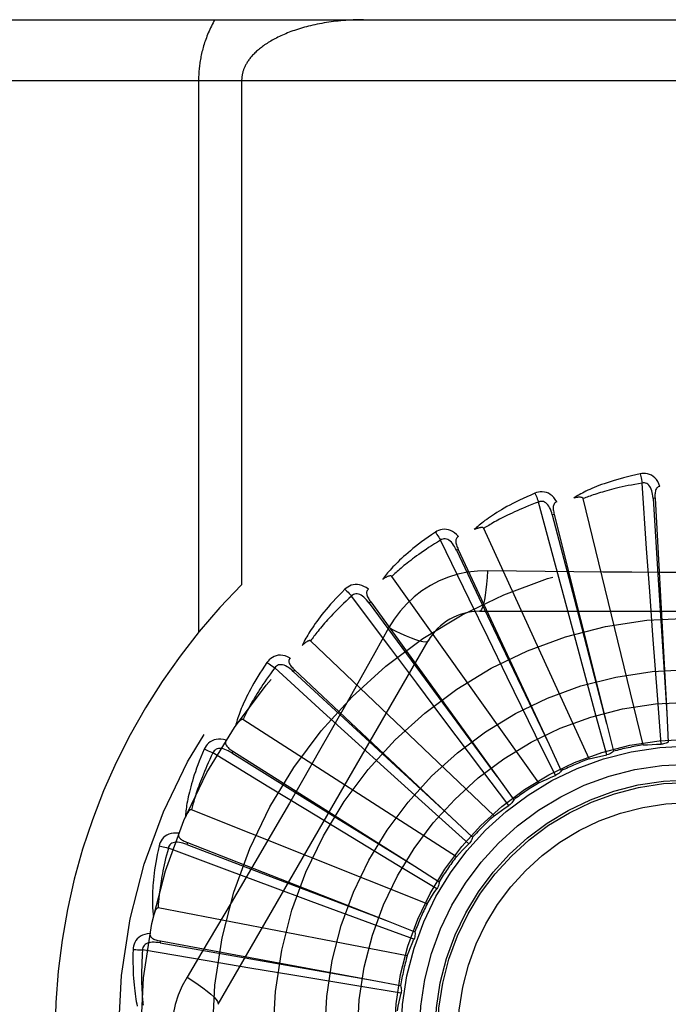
# Model space of a CAD drawing. Header units: inches. Extents: x 0 to 189, y 0 to 122.
# Tile 53 of 226: x 40.542 to 40.861, y 40.01 to 40.496. Entities that reach past the tile are written whole.
import ezdxf

# ---------------------------------------------------------------- set-up
doc = ezdxf.new("R2010")
doc.units = ezdxf.units.IN
doc.header["$LTSCALE"] = 10.3888888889
doc.header["$MEASUREMENT"] = 0
doc.linetypes.add('HIDDEN', pattern=[0.2, 0.1, -0.1])
doc.layers.add('LEFTHAND_DOOR_ASSEMBLY', color=7, linetype='CONTINUOUS')

msp = doc.modelspace()

# ---------------------------------------------------------------- linework, layer by layer
at = {"layer": 'LEFTHAND_DOOR_ASSEMBLY', "color": 8, "linetype": 'HIDDEN'}
for p, q in [((40.2932506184, 40.4955077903), (41.3552506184, 40.4955077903)), ((40.2632506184, 40.4655077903), (41.3552506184, 40.4655077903)), ((40.6299638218, 40.4655077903), (40.6299638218, 40.1934860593)), ((40.6511770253, 40.4655077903), (40.6511770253, 40.2168752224)), ((40.8507041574, 40.2348305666), (40.848443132, 40.26704745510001)), ((40.8057923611, 40.2265226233), (40.7974751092, 40.2577294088)), ((40.8489569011, 40.1379467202), (40.8194943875, 40.2593928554)), ((40.8548277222, 40.2595589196), (40.8538695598, 40.2595063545)), ((40.85482773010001, 40.2595587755), (40.8606080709, 40.1536238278)), ((40.8051615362, 40.2515844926), (40.8042306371, 40.2513515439)), ((40.8051615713, 40.2515843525), (40.8308857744, 40.1486577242)), ((40.8224120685, 40.1310589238), (40.7704981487, 40.2447345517)), ((40.7632644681, 40.209865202), (40.7491915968, 40.23893399)), ((40.7579020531, 40.2343547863), (40.7570320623, 40.2339498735)), ((40.757902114, 40.2343546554), (40.8026404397, 40.1381563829)), ((40.8522256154, 40.2135959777), (40.8507041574, 40.2348305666)), ((40.8113049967, 40.2059597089), (40.8057923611, 40.2265226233)), ((40.79765045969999, 40.1192719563), (40.725161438, 40.2210685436)), ((40.8537950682, 40.1921265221), (40.8522256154, 40.2135959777)), ((40.7246575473, 40.1854603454), (40.7053376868, 40.2113405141)), ((40.7147573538, 40.2084925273), (40.7139797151, 40.207930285)), ((40.7139797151, 40.207930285), (40.7392371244, 40.1735813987)), ((40.7147574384, 40.2084924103), (40.776892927, 40.1224993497)), ((40.7725690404, 40.1907171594), (40.7632644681, 40.209865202)), ((40.7683086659, 40.2038411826), (40.9751925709, 40.2038411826)), ((40.8169092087, 40.1851752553), (40.8113049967, 40.2059597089)), ((40.7237192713, 40.1958185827), (40.7168162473, 40.183443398)), ((40.6396076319, 40.0100911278), (40.7430495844, 40.1892578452)), ((40.7755670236, 40.1030118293), (40.68512284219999, 40.1892501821)), ((40.7820054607, 40.1713689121), (40.7725690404, 40.1907171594)), ((40.8561658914, 40.1603481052), (40.8537950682, 40.1921265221)), ((40.7374177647, 40.1684192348), (40.7246575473, 40.1854603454)), ((40.825251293, 40.154419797), (40.8169092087, 40.1851752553)), ((40.6913669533, 40.1541901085), (40.6674983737, 40.1759462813)), ((40.6772868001, 40.174932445), (40.6766296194, 40.174233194)), ((40.6766296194, 40.174233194), (40.7079311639, 40.145285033)), ((40.6772869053, 40.1749323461), (40.7545738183, 40.1022525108)), ((40.7392371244, 40.1735813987), (40.77692727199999, 40.1224527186)), ((40.7503453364, 40.15120648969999), (40.7374177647, 40.1684192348)), ((40.7960173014, 40.1427479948), (40.7820054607, 40.1713689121)), ((40.8578436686, 40.1383201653), (40.8561658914, 40.1603481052)), ((40.7071216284, 40.13987184), (40.6913669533, 40.1541901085)), ((40.8310675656, 40.1331074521), (40.825251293, 40.154419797)), ((40.7569599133, 40.0828662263), (40.6518294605, 40.1504294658)), ((40.7695205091, 40.125754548), (40.7503453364, 40.15120648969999)), ((40.8606080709, 40.1536238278), (40.8613647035, 40.1393845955)), ((40.7079311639, 40.145285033), (40.7546163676, 40.1022132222)), ((40.8308857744, 40.1486577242), (40.8343235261, 40.1348190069)), ((40.7230731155, 40.1254167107), (40.7071216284, 40.13987184)), ((40.8057618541, 40.1229215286), (40.7960173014, 40.1427479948)), ((40.6468446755, 40.1348874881), (40.646331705, 40.1340765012)), ((40.6468447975, 40.1348874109), (40.7364897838, 40.0781476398)), ((40.8026404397, 40.1381563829), (40.8086350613, 40.1252183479)), ((40.6645958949, 40.1171846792), (40.6370412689, 40.1340305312)), ((40.646331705, 40.1340765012), (40.682546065, 40.1115753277)), ((40.7467185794, 40.1040536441), (40.7230731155, 40.1254167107)), ((40.7828411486, 40.1081305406), (40.7695205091, 40.125754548)), ((40.776892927, 40.1224993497), (40.7852277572, 40.1109296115)), ((40.6827756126, 40.1061067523), (40.6645958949, 40.1171846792)), ((40.682546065, 40.1115753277), (40.7365389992, 40.078117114)), ((40.7425016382, 40.0595632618), (40.6264846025, 40.1060094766)), ((40.7011744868, 40.0949316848), (40.6827756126, 40.1061067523)), ((40.7631338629, 40.089269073), (40.7467185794, 40.1040536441)), ((40.7545738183, 40.1022525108), (40.7649476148, 40.0924692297)), ((40.7284356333, 40.0784296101), (40.7011744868, 40.0949316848)), ((40.645311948, 40.0757815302), (40.6150671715, 40.0871082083)), ((40.6245312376, 40.0898049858), (40.6241810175, 40.0889115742)), ((40.6241810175, 40.0889115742), (40.6639993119, 40.0736706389)), ((40.624531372, 40.0898049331), (40.723294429, 40.0510559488)), ((40.7473522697, 40.0670188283), (40.7284356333, 40.0784296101)), ((40.7364897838, 40.0781476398), (40.7485276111, 40.0705044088)), ((40.665259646, 40.06834433), (40.645311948, 40.0757815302)), ((40.6639993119, 40.0736706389), (40.7233485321, 40.0510352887)), ((40.6854409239, 40.0608532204), (40.665259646, 40.06834433)), ((40.732714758, 40.0339451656), (40.6100042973, 40.0575956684)), ((40.7153324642, 40.0498085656), (40.6854409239, 40.0608532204)), ((40.736066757, 40.04218398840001), (40.7153324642, 40.0498085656)), ((40.723294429, 40.0510559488), (40.736561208, 40.0458290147)), ((40.6111529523, 40.0413143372), (40.61097814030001, 40.0403707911)), ((40.61097814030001, 40.0403707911), (40.6529612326, 40.0329409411)), ((40.6111530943, 40.0413143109), (40.7154646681, 40.0219566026)), ((40.6342120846, 40.031477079), (40.6023702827, 40.0368752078)), ((40.6529612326, 40.0329409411), (40.7155217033, 40.0219465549)), ((40.6552068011, 40.0279494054), (40.6342120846, 40.031477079)), ((40.6764410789, 40.0244130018), (40.6552068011, 40.0279494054)), ((40.7078826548, 40.0192249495), (40.6764410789, 40.0244130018)), ((40.7296852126, 40.0156621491), (40.7078826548, 40.0192249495)), ((40.7154646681, 40.0219566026), (40.7294809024, 40.0193348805))]:
    msp.add_line(p, q, dxfattribs=at)
for points in [[(40.6380022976, 40.4955077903), (40.637547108, 40.4947049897), (40.63710623, 40.4938992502), (40.6366795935, 40.4930902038), (40.6362674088, 40.4922789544), (40.6358698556, 40.4914662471), (40.6354869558, 40.4906527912), (40.6351188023, 40.4898393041), (40.6347653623, 40.4890265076), (40.6344266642, 40.4882151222), (40.6341026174, 40.4874058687), (40.633793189, 40.4865994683), (40.6334982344, 40.4857966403), (40.6332176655, 40.484998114), (40.6329512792, 40.4842045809), (40.63269892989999, 40.4834167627), (40.6324603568, 40.4826352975), (40.6322354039, 40.4818610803), (40.6320236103, 40.4810940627), (40.6318246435, 40.4803347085), (40.6316379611, 40.4795823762), (40.6314630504, 40.47883675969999), (40.6312994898, 40.4780973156), (40.6311468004, 40.4773635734), (40.6310046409, 40.4766350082), (40.6308725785, 40.4759109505), (40.6307504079, 40.4751913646), (40.630637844, 40.4744760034), (40.6305346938, 40.4737648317), (40.630440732, 40.4730577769), (40.6303557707, 40.4723547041), (40.6302796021, 40.4716555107), (40.6302120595, 40.4709600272), (40.6301529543, 40.4702681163), (40.6301021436, 40.4695795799), (40.6300594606, 40.4688942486), (40.630024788, 40.4682118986), (40.6299979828, 40.467532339), (40.6299789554, 40.4668553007), (40.6299675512, 40.4661804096), (40.6299638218, 40.4655077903)], [(40.7111770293, 40.4955077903), (40.7099214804, 40.4955012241), (40.7086683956, 40.495481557), (40.7074173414, 40.4954488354), (40.7061696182, 40.4954031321), (40.7049261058, 40.4953445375), (40.7036876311, 40.49527316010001), (40.7024550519, 40.4951891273), (40.7012291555, 40.49509258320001), (40.7000107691, 40.4949836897), (40.6988006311, 40.4948626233), (40.6975995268, 40.4947295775), (40.6964081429, 40.49458475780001), (40.6952272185, 40.4944283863), (40.6940573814, 40.494260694), (40.6928993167, 40.4940819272), (40.6917535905, 40.4938923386), (40.69062082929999, 40.4936921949), (40.6895015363, 40.4934817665), (40.6883962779, 40.4932613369), (40.6873054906, 40.4930311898), (40.6862296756, 40.4927916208), (40.6851692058, 40.4925429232), (40.6841245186, 40.4922854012), (40.6830959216, 40.4920193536), (40.6820837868, 40.4917450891), (40.6810883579, 40.4914629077), (40.6801099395, 40.4911731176), (40.6791487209, 40.4908760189), (40.6782049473, 40.490571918), (40.6772787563, 40.4902611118), (40.6763703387, 40.4899439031), (40.6754797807, 40.4896205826), (40.6746072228, 40.4892914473), (40.6737526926, 40.4889567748), (40.6729162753, 40.488616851), (40.6720979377, 40.4882719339), (40.6712976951, 40.4879222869), (40.6705154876, 40.4875681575), (40.6697512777, 40.4872097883), (40.6690050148, 40.4868474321), (40.6682766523, 40.4864813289), (40.667566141, 40.4861117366), (40.6668734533, 40.4857389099), (40.66619847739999, 40.4853630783), (40.6655411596, 40.4849844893), (40.6649012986, 40.4846033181), (40.6642787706, 40.4842197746), (40.6636732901, 40.4838339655), (40.6630846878, 40.4834460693), (40.6625124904, 40.4830560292), (40.6619559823, 40.4826635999), (40.6614157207, 40.4822694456), (40.6608913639, 40.4818734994), (40.6603848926, 40.48147775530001), (40.6598984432, 40.4810842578), (40.659431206, 40.4806930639), (40.6589841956, 40.4803057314), (40.658554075, 40.4799198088), (40.6581379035, 40.4795332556), (40.65773550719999, 40.4791460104), (40.6573453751, 40.4787568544), (40.656968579, 40.478367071), (40.6566057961, 40.4779775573), (40.6562567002, 40.4775883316), (40.6559211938, 40.4771995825), (40.6555992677, 40.4768116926), (40.6552909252, 40.476425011), (40.6549960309, 40.4760398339), (40.6547145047, 40.4756564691), (40.654446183, 40.4752752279), (40.6541909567, 40.4748964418), (40.6539485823, 40.4745203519), (40.6537189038, 40.474147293), (40.6535015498, 40.4737773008), (40.6532962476, 40.4734105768), (40.6531025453, 40.4730469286), (40.6529200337, 40.4726862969), (40.6527483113, 40.4723284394), (40.6525869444, 40.4719731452), (40.6524356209, 40.4716202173), (40.6522939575, 40.4712694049), (40.6521617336, 40.4709206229), (40.652038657, 40.4705736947), (40.6519245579, 40.470228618), (40.6518192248, 40.4698853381), (40.6517224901, 40.4695438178), (40.6516341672, 40.4692040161), (40.651554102, 40.4688658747), (40.6514821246, 40.4685293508), (40.65141809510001, 40.4681943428), (40.6513618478, 40.467860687), (40.6513132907, 40.4675285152), (40.65127237, 40.467199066), (40.6512388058, 40.466868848), (40.6512121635, 40.4665346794), (40.6511928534, 40.46619683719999), (40.6511811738, 40.4658544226), (40.6511770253, 40.4655077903)], [(40.8475002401, 40.2716243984), (40.8453210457, 40.2711564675), (40.84324139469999, 40.2706798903), (40.8412628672, 40.2701980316), (40.8393790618, 40.2697117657), (40.8375854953, 40.269221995), (40.8358781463, 40.2687302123), (40.8342527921, 40.2682373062), (40.8327056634, 40.2677446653), (40.8312328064, 40.2672531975), (40.8298306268, 40.2667642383), (40.8284953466, 40.2662787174), (40.8272236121, 40.2657980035), (40.8260115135, 40.2653236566), (40.8248569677, 40.2648554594), (40.8237571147, 40.2643936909), (40.8227105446, 40.2639377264), (40.82171558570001, 40.2634866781), (40.8207703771, 40.2630409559), (40.81987331, 40.2626002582), (40.8190220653, 40.2621654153), (40.8182145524, 40.2617368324), (40.817448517, 40.2613152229), (40.8167216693, 40.2609018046), (40.8160320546, 40.2604952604), (40.8153767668, 40.2600942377), (40.8147565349, 40.2596996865)], [(40.8572458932, 40.2653879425), (40.8567580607, 40.2666556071), (40.8561867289, 40.267782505), (40.8555288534, 40.2687764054), (40.8547915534, 40.2696276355), (40.8539773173, 40.2703361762), (40.8530977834, 40.2709011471), (40.8521548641, 40.2713215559), (40.851181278, 40.2716085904), (40.8502017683, 40.2717625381), (40.8492437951, 40.2718076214), (40.8483473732, 40.271762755), (40.8475002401, 40.2716243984)], [(40.8475002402, 40.2716243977), (40.8476533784, 40.27102382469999), (40.8478134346, 40.2703350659), (40.8479748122, 40.269581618), (40.8481355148, 40.2687727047), (40.848293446, 40.2679177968), (40.8484428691, 40.2670474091)], [(40.848443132, 40.26704745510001), (40.846619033, 40.2667371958), (40.8448708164, 40.2664240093), (40.8432001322, 40.2661074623), (40.8416020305, 40.265788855), (40.8400730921, 40.2654691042), (40.8386103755, 40.2651489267), (40.8372106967, 40.2648291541), (40.8358713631, 40.2645103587), (40.8345894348, 40.2641932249), (40.8333624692, 40.2638782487), (40.8321877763, 40.2635659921), (40.8310631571, 40.2632569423), (40.8299862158, 40.2629516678), (40.8289548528, 40.2626504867), (40.8279667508, 40.26235392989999), (40.8270201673, 40.2620619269), (40.8261130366, 40.2617746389), (40.8252440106, 40.2614919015), (40.8244114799, 40.2612135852), (40.8236141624, 40.2609397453), (40.8228506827, 40.2606703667), (40.8221197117, 40.26040553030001), (40.8214198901, 40.2601452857), (40.8207499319, 40.259889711), (40.8201078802, 40.2596389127), (40.8194943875, 40.2593928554)], [(40.8538681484, 40.2595059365), (40.853781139, 40.2605400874), (40.8536508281, 40.261514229), (40.8534740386, 40.26243049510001), (40.8532491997, 40.263285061), (40.8529718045, 40.2640766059), (40.8526420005, 40.2647980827), (40.852260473, 40.265447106), (40.8518252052, 40.2660060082), (40.8513360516, 40.2664564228), (40.8507986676, 40.2667976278), (40.8502164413, 40.2670215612), (40.8496143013, 40.2671350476), (40.8490211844, 40.2671432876), (40.8484387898, 40.2670471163)], [(40.8572492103, 40.2653880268), (40.8567925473, 40.2653181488), (40.8563861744, 40.2651726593), (40.8560295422, 40.264946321), (40.8557242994, 40.2646548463), (40.8554746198, 40.2643117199), (40.8552723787, 40.2639183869), (40.8551121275, 40.26347863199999), (40.8549900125, 40.2629989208), (40.8549018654, 40.26248549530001), (40.8548431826, 40.2619428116), (40.85480873, 40.2613769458), (40.8547965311, 40.2607892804), (40.8548023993, 40.2601836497), (40.85482773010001, 40.2595587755)], [(40.7956830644, 40.2620451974), (40.7936318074, 40.2611733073), (40.7916799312, 40.2603117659), (40.7898283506, 40.2594641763), (40.7880706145, 40.2586301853), (40.7864021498, 40.2578098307), (40.7848187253, 40.2570038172), (40.7833160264, 40.2562122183), (40.7818900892, 40.255435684), (40.7805368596, 40.2546743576), (40.7792525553, 40.2539288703), (40.7780332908, 40.25319942), (40.776875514, 40.2524867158), (40.7757750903, 40.2517915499), (40.7747300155, 40.2511133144), (40.7737374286, 40.2504517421), (40.7727960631, 40.2498059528), (40.7719044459, 40.2491747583), (40.771060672, 40.248558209), (40.7702632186, 40.2479557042), (40.7695096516, 40.2473676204), (40.7687978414, 40.2467939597), (40.7681254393, 40.246234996), (40.7674899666, 40.245691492), (40.7668897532, 40.2451617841), (40.7663222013, 40.2446439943), (40.7657878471, 40.2441391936)], [(40.8064328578, 40.2577658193), (40.805713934, 40.2589182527), (40.8049396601, 40.2599166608), (40.8041055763, 40.2607680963), (40.803220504, 40.2614644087), (40.80228689, 40.26200604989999), (40.801316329, 40.26239435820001), (40.8003108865, 40.262628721), (40.7993005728, 40.262726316), (40.7983096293, 40.2626921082), (40.7973604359, 40.2625550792), (40.7964887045, 40.2623413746), (40.7956830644, 40.2620451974)], [(40.7956830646, 40.2620451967), (40.7959470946, 40.2614844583), (40.7962346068, 40.2608384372), (40.7965356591, 40.2601291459), (40.7968465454, 40.259365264), (40.7971634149, 40.2585556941), (40.7974748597, 40.2577293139)], [(40.7974751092, 40.2577294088), (40.795742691, 40.2570795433), (40.7940853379, 40.2564411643), (40.792504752, 40.2558141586), (40.7909958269, 40.2551988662), (40.7895550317, 40.2545955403), (40.7881793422, 40.2540043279), (40.7868654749, 40.253425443), (40.7856106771, 40.2528589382), (40.784411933, 40.2523049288), (40.7832667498, 40.2517634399), (40.7821723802, 40.2512345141), (40.7811265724, 40.2507182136), (40.7801268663, 40.2502146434), (40.7791711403, 40.2497237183), (40.7782570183, 40.2492455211), (40.7773828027, 40.2487796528), (40.77654643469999, 40.248325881), (40.7757466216, 40.2478837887), (40.7749818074, 40.2474529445), (40.7742507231, 40.2470331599), (40.7735520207, 40.24662415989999), (40.7728843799, 40.2462257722), (40.7722464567, 40.2458377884), (40.7716369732, 40.2454600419), (40.7710539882, 40.2450922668), (40.7704981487, 40.2447345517)], [(40.8042293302, 40.2513508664), (40.8039481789, 40.2523498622), (40.8036358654, 40.2532817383), (40.8032888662, 40.2541479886), (40.8029063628, 40.2549445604), (40.8024841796, 40.2556693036), (40.8020237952, 40.2563153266), (40.8015263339, 40.2568804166), (40.800993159, 40.2573468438), (40.8004276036, 40.2576965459), (40.7998353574, 40.2579298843), (40.7992212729, 40.2580395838), (40.7986085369, 40.2580370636), (40.798024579, 40.2579329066), (40.7974709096, 40.2577282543)], [(40.8064367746, 40.2577668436), (40.8060011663, 40.2576116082), (40.8056294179, 40.2573917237), (40.8053220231, 40.2571019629), (40.8050775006, 40.2567580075), (40.8048972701, 40.2563738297), (40.8047731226, 40.2559493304), (40.8046989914, 40.2554871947), (40.8046698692, 40.2549930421), (40.8046804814, 40.2544722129), (40.80472556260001, 40.2539282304), (40.8047988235, 40.2533660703), (40.8048980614, 40.2527867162), (40.8050184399, 40.2521931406), (40.8051615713, 40.2515843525)], [(40.8194943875, 40.2593928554), (40.8194227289, 40.2595502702), (40.8193174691, 40.2596822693), (40.8191750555, 40.2597871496), (40.8190061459, 40.2598700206), (40.8188194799, 40.2599346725), (40.81861726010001, 40.2599833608), (40.8184049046, 40.260019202), (40.8181815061, 40.2600434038), (40.8179477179, 40.2600580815), (40.817704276, 40.2600636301), (40.8174519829, 40.260061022), (40.8171912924, 40.2600506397), (40.8169233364, 40.2600332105), (40.816646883, 40.2600086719), (40.8163614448, 40.2599773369), (40.816065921, 40.2599388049), (40.8157593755, 40.2598931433), (40.8154408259, 40.2598392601), (40.8151088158, 40.2597759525), (40.8147638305, 40.2597036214)], [(40.8538695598, 40.2595063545), (40.8558985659, 40.2273010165), (40.8565470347, 40.2169550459), (40.8606117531, 40.153566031)], [(40.8042306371, 40.2513515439), (40.8123178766, 40.2201121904), (40.8149126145, 40.2100759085), (40.8309003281, 40.1486016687)], [(40.7466151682, 40.24283263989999), (40.7447659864, 40.2415883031), (40.7430124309, 40.2403729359), (40.7413547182, 40.2391902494), (40.7397865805, 40.238038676), (40.7383035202, 40.23691738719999), (40.7369012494, 40.2358262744), (40.7355755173, 40.2347645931), (40.7343223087, 40.2337322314), (40.7331376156, 40.23272856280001), (40.7320176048, 40.2317534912), (40.7309584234, 40.2308064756), (40.7299564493, 40.22988754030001), (40.7290074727, 40.2289966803), (40.7281096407, 40.2281329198), (40.7272601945, 40.2272954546), (40.7264580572, 40.226483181), (40.725702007, 40.22569465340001), (40.7249901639, 40.2249295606), (40.7243211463, 40.2241870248), (40.72369249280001, 40.2234669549), (40.7231021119, 40.2227689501), (40.7225476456, 40.2220928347), (40.7220265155, 40.2214388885), (40.7215373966, 40.220805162), (40.7210780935, 40.2201893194), (40.72064893, 40.2195925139)], [(40.7579805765, 40.2406650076), (40.7570565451, 40.2416605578), (40.7561073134, 40.242494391), (40.7551271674, 40.2431725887), (40.7541263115, 40.2436888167), (40.7531070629, 40.2440439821), (40.7520805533, 40.2442415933), (40.751048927, 40.2442814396), (40.750038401, 40.2441860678), (40.749071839, 40.2439649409), (40.7481657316, 40.2436507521), (40.7473501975, 40.2432759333), (40.7466151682, 40.24283263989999)], [(40.7466151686, 40.2428326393), (40.7469805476, 40.2423320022), (40.7473851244, 40.2417520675), (40.7478149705, 40.2411125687), (40.7482648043, 40.2404213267), (40.7487291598, 40.2396863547), (40.7491913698, 40.2389338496)], [(40.7704981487, 40.2447345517), (40.7703979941, 40.2448755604), (40.7702696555, 40.2449852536), (40.7701099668, 40.2450612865), (40.7699284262, 40.2451106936), (40.7697328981, 40.2451388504), (40.7695251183, 40.2451483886), (40.7693098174, 40.2451433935), (40.7690858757, 40.2451248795), (40.7688535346, 40.2450950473), (40.7686134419, 40.2450544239), (40.7683662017, 40.2450041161), (40.7681121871, 40.2449445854), (40.7678523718, 40.2448767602), (40.7675855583, 40.2448003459), (40.7673112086, 40.2447155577), (40.7670283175, 40.2446217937), (40.7667360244, 40.2445189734), (40.7664333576, 40.2444057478), (40.7661189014, 40.244280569), (40.7657931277, 40.2441439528)], [(40.7491915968, 40.23893399), (40.7476134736, 40.2379680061), (40.746106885, 40.2370275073), (40.7446735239, 40.2361127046), (40.7433083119, 40.2352229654), (40.742007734, 40.23435787), (40.7407687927, 40.2335169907), (40.7395882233, 40.232699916), (40.7384633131, 40.2319061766), (40.7373910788, 40.2311353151), (40.736369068, 40.2303868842), (40.7353945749, 40.229660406), (40.7344653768, 40.2289555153), (40.733579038, 40.2282718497), (40.7327334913, 40.2276089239), (40.7319263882, 40.2269663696), (40.731156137, 40.2263434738), (40.7304207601, 40.2257396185), (40.7297190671, 40.2251541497), (40.729049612, 40.2245863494), (40.728411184, 40.2240357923), (40.7278025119, 40.2235019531), (40.7272223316, 40.222984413), (40.7266693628, 40.2224827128), (40.7261423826, 40.2219964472), (40.7256395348, 40.22152498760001), (40.725161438, 40.2210685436)], [(40.7570309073, 40.2339489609), (40.7565657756, 40.2348766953), (40.7560827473, 40.2357326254), (40.7555780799, 40.2365175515), (40.7550517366, 40.237227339), (40.7545000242, 40.2378590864), (40.7539256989, 40.2384063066), (40.7533302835, 40.2388670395), (40.7527184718, 40.2392241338), (40.7520969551, 40.2394604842), (40.75147125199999, 40.2395775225), (40.7508475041, 40.2395690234), (40.7502463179, 40.2394505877), (40.7496926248, 40.2392377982), (40.7491876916, 40.2389320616)], [(40.7579836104, 40.2406663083), (40.7575856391, 40.2404317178), (40.7572624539, 40.2401456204), (40.7570154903, 40.239802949), (40.756840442, 40.2394189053), (40.7567361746, 40.2390075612), (40.7566946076, 40.2385672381), (40.7567092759, 40.2380994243), (40.7567741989, 40.2376086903), (40.756883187, 40.2370992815), (40.7570304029, 40.2365736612), (40.7572087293, 40.2360355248), (40.7574158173, 40.2354854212), (40.7576463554, 40.2349253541), (40.757902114, 40.2343546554)], [(40.7570320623, 40.2339498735), (40.7708852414, 40.204805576), (40.7753324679, 40.1954417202), (40.8026653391, 40.1381040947)], [(40.7722920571, 40.2238620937), (40.7673577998, 40.223711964), (40.7624904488, 40.2231277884), (40.7577050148, 40.2221120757), (40.753034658, 40.2206736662), (40.7485035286, 40.2188200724), (40.744154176, 40.2165672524), (40.7400257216, 40.21392939), (40.7361490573, 40.2109326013), (40.7325575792, 40.2076057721), (40.7292734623, 40.2039643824), (40.7263243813, 40.2000311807), (40.7237192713, 40.1958185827)], [(40.7722920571, 40.2238620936), (40.7720965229, 40.2204767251), (40.7718426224, 40.2172928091), (40.7715398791, 40.2144099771), (40.7711895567, 40.2118105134), (40.7707917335, 40.2094995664), (40.7703518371, 40.2075373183), (40.7698760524, 40.2059556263), (40.7693715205, 40.2047929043), (40.7688439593, 40.2040808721), (40.7683086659, 40.2038411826)], [(40.814880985, 40.2233397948), (40.7865116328, 40.2236525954), (40.7722920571, 40.2238620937)], [(40.9570404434, 40.2236526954), (40.928709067, 40.2233455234), (40.9144982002, 40.2232158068), (40.9002687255, 40.2231232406), (40.8860391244, 40.2230560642), (40.8718004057, 40.2230392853), (40.8575604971, 40.2230530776), (40.8433259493, 40.2231186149), (40.8290907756, 40.2232101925), (40.814880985, 40.2233397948)], [(40.713640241, 40.2147035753), (40.7125444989, 40.2155062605), (40.7114546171, 40.216145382), (40.7103638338, 40.2166258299), (40.7092833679, 40.2169433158), (40.7082153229, 40.2170991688), (40.7071699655, 40.21709894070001), (40.7061494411, 40.2169428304), (40.7051752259, 40.2166579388), (40.7042679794, 40.2162578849), (40.7034377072, 40.215777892), (40.7027078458, 40.2152555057), (40.7020699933, 40.214681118)], [(40.725161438, 40.2210685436), (40.7250364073, 40.2211880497), (40.7248896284, 40.2212714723), (40.7247184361, 40.22131591), (40.7245308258, 40.2213300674), (40.7243335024, 40.2213207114), (40.72412767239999, 40.2212907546), (40.7239172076, 40.2212451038), (40.7237008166, 40.2211845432), (40.72347832, 40.2211112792), (40.7232502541, 40.2210259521), (40.7230170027, 40.220929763), (40.7227788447, 40.2208232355), (40.7225365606, 40.2207074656), (40.7222890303, 40.2205819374), (40.7220356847, 40.2204467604), (40.7217756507, 40.2203011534), (40.72150340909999, 40.2201417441), (40.7212323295, 40.2199764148), (40.7209753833, 40.2198127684), (40.7207282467, 40.2196482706)], [(40.7020699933, 40.214681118), (40.7004897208, 40.2131093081), (40.6989978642, 40.2115840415), (40.6975939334, 40.2101090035), (40.6962720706, 40.2086814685), (40.6950280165, 40.2072997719), (40.693857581, 40.2059629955), (40.6927567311, 40.2046696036), (40.6917215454, 40.2034187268), (40.6907482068, 40.2022089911), (40.6898329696, 40.2010395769), (40.68897215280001, 40.1999092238), (40.6881621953, 40.1988172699), (40.6873989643, 40.197762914), (40.68668082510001, 40.1967448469), (40.6860052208, 40.195761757), (40.6853713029, 40.1948123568), (40.6847781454, 40.1938949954), (40.684223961, 40.1930090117), (40.6837075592, 40.1921532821), (40.6832265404, 40.1913272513), (40.6827789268, 40.1905301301), (40.6823624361, 40.1897612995), (40.6819744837, 40.1890205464), (40.6816141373, 40.1883057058), (40.6812796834, 40.1876140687), (40.6809712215, 40.1869468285)], [(40.7020699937, 40.2146811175), (40.7025235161, 40.214258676), (40.703030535, 40.2137657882), (40.7035736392, 40.2132191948), (40.7041461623, 40.2126255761), (40.7047412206, 40.2119917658), (40.7053374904, 40.2113403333)], [(40.7139787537, 40.20792917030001), (40.7133464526, 40.2087521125), (40.7127101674, 40.2095011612), (40.7120660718, 40.2101763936), (40.711414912, 40.2107737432), (40.7107536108, 40.2112896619), (40.7100861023, 40.2117183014), (40.70941425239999, 40.2120580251), (40.7087459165, 40.2122928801), (40.7080909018, 40.2124073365), (40.7074543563, 40.2124038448), (40.7068434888, 40.2122774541), (40.706275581, 40.2120473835), (40.7057721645, 40.2117336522), (40.7053342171, 40.2113378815)], [(40.7136434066, 40.2147058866), (40.71329675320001, 40.2143999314), (40.7130333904, 40.2140576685), (40.7128557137, 40.2136744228), (40.7127565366, 40.2132642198), (40.7127320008, 40.2128405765), (40.7127745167, 40.212400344), (40.7128774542, 40.2119437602), (40.713034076, 40.2114741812), (40.7132375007, 40.2109946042), (40.7134815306, 40.2105063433), (40.7137584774, 40.2100116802), (40.7140659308, 40.20951070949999), (40.7143982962, 40.209004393), (40.7147574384, 40.2084924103)], [(40.7053376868, 40.2113405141), (40.7039708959, 40.210093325), (40.7026695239, 40.2088846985), (40.7014351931, 40.2077151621), (40.7002630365, 40.2065831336), (40.6991496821, 40.2054875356), (40.6980922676, 40.2044273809), (40.697087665, 40.2034016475), (40.6961332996, 40.2024093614), (40.6952263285, 40.2014495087), (40.6943644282, 40.2005211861), (40.6935450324, 40.1996234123), (40.6927660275, 40.198755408), (40.6920250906, 40.1979163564), (40.6913202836, 40.1971053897), (40.69064937, 40.196321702), (40.690010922, 40.1955642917), (40.6894031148, 40.1948321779), (40.688824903, 40.194124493), (40.6882750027, 40.1934402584), (40.6877523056, 40.19277882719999), (40.6872556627, 40.1921394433), (40.6867839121, 40.1915214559), (40.6863358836, 40.1909241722), (40.68591045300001, 40.1903469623), (40.6855059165, 40.189788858), (40.68512284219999, 40.1892501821)], [(40.72371748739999, 40.1958195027), (40.7267481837, 40.1942955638), (40.72963315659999, 40.1929231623), (40.7322812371, 40.1917438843), (40.7347074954, 40.190747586), (40.7369077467, 40.1899366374), (40.738827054, 40.1893364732), (40.74043479, 40.1889576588), (40.7416939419, 40.188813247), (40.742574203, 40.1889140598), (40.7430494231, 40.189257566)], [(40.68512284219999, 40.1892501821), (40.6849774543, 40.1893438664), (40.68481754, 40.1893980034), (40.6846410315, 40.1894092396), (40.6844541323, 40.1893876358), (40.6842621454, 40.18934110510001), (40.6840657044, 40.1892727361), (40.6838676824, 40.1891880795), (40.6836666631, 40.1890876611), (40.6834620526, 40.1889736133), (40.6832542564, 40.1888466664), (40.683043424, 40.1887080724), (40.6828297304, 40.1885583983), (40.6826137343, 40.188398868), (40.6823944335, 40.1882287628), (40.6821712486, 40.1880480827), (40.6819434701, 40.1878558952), (40.6817101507, 40.1876516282), (40.6814714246, 40.1874342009), (40.6812270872, 40.1872021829), (40.6809772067, 40.1869560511)], [(40.7168162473, 40.183443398), (40.7029165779, 40.1587541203), (40.6959234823, 40.1463822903), (40.6888889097, 40.1340129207), (40.6818322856, 40.1216561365), (40.6747274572, 40.1093166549), (40.6675955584, 40.0969914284), (40.6604215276, 40.0846967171), (40.6532246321, 40.0724144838), (40.646007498, 40.0601732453)], [(40.6636575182, 40.178608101), (40.6624032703, 40.1767656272), (40.6612270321, 40.1749855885), (40.6601276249, 40.1732715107), (40.6590998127, 40.171619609), (40.6581397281, 40.1700274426), (40.6572434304, 40.168493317), (40.6564072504, 40.1670149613), (40.6556275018, 40.1655907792), (40.6549006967, 40.1642186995), (40.6542233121, 40.1628972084), (40.6535919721, 40.1616243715), (40.6530033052, 40.1603988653), (40.652453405, 40.1592191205), (40.651940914, 40.1580835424), (40.6514635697, 40.1569903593), (40.6510207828, 40.1559381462), (40.6506119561, 40.154925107), (40.65023546, 40.1539502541), (40.6498903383, 40.1530122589), (40.6495743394, 40.1521101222), (40.649285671, 40.1512426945), (40.649022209, 40.1504089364), (40.6487814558, 40.1496081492), (40.6485629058, 40.1488380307), (40.6483653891, 40.1480955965), (40.64818877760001, 40.1473820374)], [(40.6750144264, 40.1808198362), (40.6737865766, 40.1814006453), (40.6725954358, 40.1818219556), (40.6714334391, 40.182087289), (40.670312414, 40.182194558), (40.6692341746, 40.1821454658), (40.6682077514, 40.1819474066), (40.6672352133, 40.1816009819), (40.6663325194, 40.1811368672), (40.6655173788, 40.1805723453), (40.66479295, 40.1799438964), (40.6641751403, 40.1792928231), (40.6636575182, 40.178608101)], [(40.6636575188, 40.1786081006), (40.664182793, 40.1782791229), (40.664773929, 40.1778910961), (40.6654106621, 40.1774571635), (40.6660851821, 40.176982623), (40.6667894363, 40.176472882), (40.6674982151, 40.1759460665)], [(40.6750169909, 40.1808225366), (40.6747345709, 40.180456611), (40.6745407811, 40.1800707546), (40.6744388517, 40.1796608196), (40.6744190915, 40.1792392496), (40.6744751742, 40.1788186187), (40.6746002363, 40.1783943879), (40.6747877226, 40.1779655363), (40.6750303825, 40.177534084), (40.6753208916, 40.177101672), (40.6756529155, 40.17666841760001), (40.6760184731, 40.1762351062), (40.6764151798, 40.1758013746), (40.6768373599, 40.1753671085), (40.6772869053, 40.1749323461)], [(40.6674983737, 40.1759462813), (40.6663923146, 40.1744629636), (40.6653431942, 40.1730298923), (40.6643525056, 40.1716478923), (40.6634157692, 40.1703144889), (40.6625298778, 40.1690279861), (40.6616922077, 40.1677868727), (40.6608998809, 40.1665895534), (40.6601505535, 40.1654345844), (40.6594416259, 40.164320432), (40.6587709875, 40.1632457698), (40.658136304, 40.1622091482), (40.6575356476, 40.1612094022), (40.656966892, 40.1602452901), (40.65642829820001, 40.1593155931), (40.6559178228, 40.1584190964), (40.6554342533, 40.1575545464), (40.6549759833, 40.1567206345), (40.6545421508, 40.1559163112), (40.6541316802, 40.1551403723), (40.6537436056, 40.1543919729), (40.6533769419, 40.1536701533), (40.6530306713, 40.1529740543), (40.652703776, 40.1523027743), (40.6523952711, 40.151655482), (40.6521036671, 40.1510309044), (40.6518294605, 40.1504294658)], [(40.6766288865, 40.1742319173), (40.675852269, 40.1749203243), (40.6750857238, 40.1755354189), (40.6743254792, 40.17607655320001), (40.6735730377, 40.1765398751), (40.6728260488, 40.1769213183), (40.6720894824, 40.1772158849), (40.6713654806, 40.177422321), (40.6706647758, 40.1775264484), (40.669999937, 40.1775148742), (40.6693755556, 40.1773909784), (40.6687996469, 40.1771512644), (40.668285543, 40.1768178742), (40.6678505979, 40.1764145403), (40.6674954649, 40.1759430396)], [(40.6518294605, 40.1504294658), (40.6516689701, 40.1504939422), (40.6515017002, 40.1505168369), (40.6513262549, 40.1504944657), (40.6511468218, 40.1504378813), (40.6509671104, 40.1503558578), (40.6507871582, 40.1502515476), (40.6506087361, 40.150130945), (40.6504303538, 40.1499942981), (40.6502510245, 40.1498435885), (40.6500710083, 40.14967961), (40.6498902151, 40.1495036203), (40.6497087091, 40.1493162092), (40.6495268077, 40.1491186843), (40.6493436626, 40.1489101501), (40.6491587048, 40.1486904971), (40.6489714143, 40.1484586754), (40.6487778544, 40.1482094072), (40.6485877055, 40.1479552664), (40.6484103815, 40.1477084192), (40.6482427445, 40.14746481)], [(40.6434991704, 40.140238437), (40.6421835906, 40.140576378), (40.6409342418, 40.1407646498), (40.6397430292, 40.140805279), (40.6386219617, 40.1406984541), (40.6375724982, 40.1404461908), (40.6366021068, 40.140057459), (40.635712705, 40.1395332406), (40.6349141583, 40.1389066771), (40.6342205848, 40.1381980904), (40.6336281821, 40.1374438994), (40.6331447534, 40.1366876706), (40.63276607, 40.1359173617)], [(40.6435010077, 40.1402411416), (40.6432930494, 40.1398286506), (40.6431758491, 40.1394132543), (40.643153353, 40.1389914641), (40.643213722, 40.1385737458), (40.6433483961, 40.1381713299), (40.6435514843, 40.1377784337), (40.6438167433, 40.137392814), (40.6441366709, 40.1370150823), (40.6445037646, 40.1366454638), (40.6449117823, 40.1362828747), (40.6453527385, 40.1359265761), (40.6458243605, 40.1355757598), (40.6463210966, 40.1352292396), (40.6468447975, 40.1348874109)], [(40.8613647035, 40.1393845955), (40.8608285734, 40.1390706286), (40.8602674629, 40.1388102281), (40.8596756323, 40.13860175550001), (40.8590680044, 40.1384488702), (40.85845935, 40.1383554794), (40.85784372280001, 40.13832016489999)], [(40.63276607, 40.1359173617), (40.6318831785, 40.1338708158), (40.6310650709, 40.1319003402), (40.6303099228, 40.1300091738), (40.629613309, 40.1281926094), (40.6289718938, 40.1264475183), (40.6283821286, 40.124771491), (40.6278408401, 40.1231616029), (40.6273447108, 40.1216155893), (40.6268907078, 40.1201307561), (40.6264756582, 40.1187049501), (40.6260966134, 40.1173356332), (40.625750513, 40.1160208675), (40.6254338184, 40.1147583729), (40.6251454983, 40.1135463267), (40.6248836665, 40.1123825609), (40.624648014, 40.1112655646), (40.6244382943, 40.1101934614), (40.6242530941, 40.109164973), (40.6240917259, 40.1081786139), (40.623952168, 40.1072329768), (40.6238328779, 40.1063265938), (40.6237319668, 40.1054580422), (40.6236471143, 40.1046261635), (40.6235782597, 40.1038286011), (40.623524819, 40.1030622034), (40.623486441, 40.1023281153)], [(40.6327660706, 40.1359173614), (40.6333441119, 40.1356937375), (40.6339979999, 40.1354245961), (40.6347053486, 40.1351190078), (40.6354574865, 40.1347806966), (40.636245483, 40.1344134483), (40.6370411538, 40.1340302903)], [(40.6463312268, 40.1340751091), (40.645438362, 40.1346040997), (40.6445692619, 40.1350630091), (40.6437203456, 40.1354504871), (40.6428938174, 40.1357630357), (40.642088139, 40.1359962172), (40.6413091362, 40.1361460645), (40.6405591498, 40.1362117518), (40.6398514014, 40.1361813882), (40.6392007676, 40.1360442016), (40.6386111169, 40.1358043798), (40.6380909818, 40.1354600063), (40.637649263, 40.1350353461), (40.6372985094, 40.1345569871), (40.6370390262, 40.1340267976)], [(40.8343235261, 40.1348190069), (40.8338565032, 40.1344092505), (40.8333548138, 40.1340473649), (40.832813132, 40.1337306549), (40.8322454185, 40.1334655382), (40.8316654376, 40.1332586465), (40.8310676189, 40.133107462)], [(40.8489569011, 40.1379467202), (40.8511802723, 40.1380907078), (40.853402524, 40.1382009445), (40.8556236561, 40.1382774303), (40.8578436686, 40.1383201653)], [(40.6370412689, 40.1340305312), (40.6362359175, 40.1323646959), (40.6354769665, 40.1307589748), (40.6347657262, 40.1292144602), (40.6340982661, 40.1277278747), (40.6334718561, 40.1262969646), (40.6328842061, 40.1249197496), (40.6323327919, 40.1235941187), (40.6318155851, 40.1223182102), (40.6313303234, 40.1210900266), (40.6308751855, 40.1199078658), (40.6304481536, 40.1187698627), (40.630047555, 40.1176745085), (40.6296715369, 40.1166201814), (40.6293186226, 40.1156053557), (40.6289870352, 40.1146284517), (40.6286758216, 40.1136880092), (40.628383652, 40.112782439), (40.6281098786, 40.1119105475), (40.6278536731, 40.1110709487), (40.627614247, 40.1102626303), (40.6273908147, 40.1094844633), (40.6271825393, 40.1087354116), (40.6269885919, 40.10801439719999), (40.626808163, 40.1073204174), (40.6266400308, 40.1066519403), (40.6264846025, 40.1060094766)], [(40.8224120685, 40.1310589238), (40.8245680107, 40.1316210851), (40.8267292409, 40.1321498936), (40.8288957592, 40.1326453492), (40.8310675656, 40.1331074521)], [(40.8086350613, 40.1252183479), (40.808254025, 40.1247276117), (40.8078298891, 40.1242773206), (40.807357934, 40.12386382), (40.8068506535, 40.1234960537), (40.8063203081, 40.1231831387), (40.8057619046, 40.1229215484)], [(40.79765045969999, 40.1192719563), (40.7996610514, 40.1202319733), (40.8016831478, 40.1211602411), (40.8037167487, 40.1220567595), (40.8057618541, 40.1229215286)], [(40.7852277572, 40.1109296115), (40.7849464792, 40.1103756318), (40.7846152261, 40.1098532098), (40.7842300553, 40.1093578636), (40.7838015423, 40.1089007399), (40.7833400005, 40.1084931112), (40.7828411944, 40.1081305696)], [(40.6264846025, 40.1060094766), (40.62631481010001, 40.1060424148), (40.62614623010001, 40.1060332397), (40.6259781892, 40.1059780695), (40.6258127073, 40.1058885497), (40.6256517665, 40.1057739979), (40.6254948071, 40.1056375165), (40.6253424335, 40.1054853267), (40.6251931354, 40.10531739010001), (40.6250455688, 40.1051354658), (40.624899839, 40.1049403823), (40.6247556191, 40.1047333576), (40.624612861, 40.1045149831), (40.6244716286, 40.10428660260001), (40.6243312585, 40.1040471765), (40.6241912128, 40.1037964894), (40.6240511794, 40.103533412), (40.6239105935, 40.1032572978), (40.6237696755, 40.102966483), (40.6236284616, 40.1026588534), (40.6234869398, 40.1023351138)], [(40.7755670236, 40.1030118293), (40.777359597, 40.1043350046), (40.7791694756, 40.1056291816), (40.7809966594, 40.1068943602), (40.7828411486, 40.1081305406)], [(40.6202335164, 40.0944260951), (40.6188777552, 40.094508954), (40.61761535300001, 40.09445738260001), (40.616437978, 40.0942718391), (40.6153573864, 40.0939547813), (40.61437462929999, 40.0935084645), (40.613495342, 40.09294310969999), (40.6127212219, 40.0922600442), (40.6120556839, 40.0914936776), (40.6115087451, 40.0906666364), (40.6110697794, 40.0898139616), (40.6107382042, 40.0889799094), (40.610512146, 40.0881518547)], [(40.6202349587, 40.0944299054), (40.6201087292, 40.093985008), (40.6200722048, 40.0935546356), (40.6201299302, 40.0931361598), (40.6202682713, 40.0927374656), (40.6204766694, 40.0923678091), (40.6207504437, 40.0920204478), (40.621083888, 40.0916919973), (40.6214695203, 40.0913816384), (40.621899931, 40.0910881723), (40.6223691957, 40.0908093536), (40.6228696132, 40.0905429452), (40.6233991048, 40.0902877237), (40.6239524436, 40.0900414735), (40.624531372, 40.0898049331)], [(40.7649476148, 40.0924692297), (40.7647740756, 40.0918678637), (40.7645480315, 40.091292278), (40.7642679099, 40.0907397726), (40.7639373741, 40.090216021), (40.7635599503, 40.0897267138), (40.7631339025, 40.0892691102)], [(40.610512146, 40.0881518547), (40.6100325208, 40.0859752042), (40.6096021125, 40.0838855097), (40.6092185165, 40.0818856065), (40.6088782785, 40.0799700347), (40.6085787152, 40.0781350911), (40.608316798, 40.07637773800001), (40.6080899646, 40.0746945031), (40.607895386, 40.0730825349), (40.607730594, 40.071538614), (40.6075928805, 40.07006002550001), (40.6074798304, 40.0686437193), (40.6073888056, 40.0672872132), (40.6073167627, 40.0659875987), (40.6072630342, 40.0647428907), (40.6072261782, 40.0635506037), (40.6072061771, 40.0624091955), (40.6072031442, 40.0613167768), (40.6072159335, 40.0602718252), (40.6072441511, 40.0592727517), (40.6072860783, 40.0583177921), (40.607340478, 40.0574052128), (40.607405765, 40.0565332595), (40.6074798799, 40.0557003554), (40.6075632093, 40.0549041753), (40.607655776, 40.0541415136), (40.6077570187, 40.0534134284)], [(40.6150671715, 40.0871082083), (40.6145916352, 40.0853200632), (40.6141502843, 40.083599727), (40.6137441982, 40.0819485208), (40.6133701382, 40.0803624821), (40.6130258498, 40.0788388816), (40.612709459, 40.0773753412), (40.6124188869, 40.0759693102), (40.612152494, 40.0746185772), (40.6119084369, 40.073320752), (40.6116852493, 40.072073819), (40.6114813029, 40.0708755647), (40.6112952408, 40.0697241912), (40.6111255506, 40.0686177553), (40.6109710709, 40.0675544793), (40.610830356, 40.066532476), (40.6107027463, 40.0655501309), (40.6105872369, 40.0646056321), (40.6104834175, 40.0636976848), (40.6103907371, 40.0628247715), (40.610308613, 40.0619857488), (40.6102364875, 40.0611793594), (40.6101737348, 40.0604044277), (40.6101197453, 40.0596597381), (40.6100739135, 40.0589441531), (40.6100353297, 40.058255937), (40.6100042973, 40.0575956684)], [(40.6105121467, 40.0881518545), (40.6111220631, 40.0880416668), (40.6118150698, 40.0879011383), (40.6125674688, 40.0877349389), (40.6133700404, 40.0875450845), (40.614213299, 40.0873336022), (40.6150671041, 40.08710795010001)], [(40.6241808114, 40.0889101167), (40.6232039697, 40.0892605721), (40.6222637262, 40.0895467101), (40.6213568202, 40.08976652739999), (40.6204860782, 40.0899170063), (40.6196508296, 40.0899934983), (40.6188575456, 40.0899932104), (40.618108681, 40.0899157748), (40.6174194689, 40.0897520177), (40.6168065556, 40.0894941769), (40.6162729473, 40.0891470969), (40.6158273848, 40.0887105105), (40.6154740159, 40.0882099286), (40.6152201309, 40.0876738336), (40.6150656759, 40.0871041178)], [(40.7569599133, 40.0828662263), (40.75846968, 40.0845047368), (40.7600019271, 40.0861180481), (40.7615566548, 40.0877061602), (40.7631338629, 40.089269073)], [(40.7425016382, 40.0595632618), (40.7436740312, 40.0614578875), (40.7448732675, 40.0633320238), (40.746099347, 40.0651856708), (40.7473522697, 40.0670188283)], [(40.7485276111, 40.0705044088), (40.748472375, 40.0698855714), (40.748359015, 40.06927745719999), (40.7481855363, 40.0686744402), (40.7479576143, 40.068090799), (40.7476806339, 40.0675408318), (40.7473523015, 40.0670188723)], [(40.6100042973, 40.0575956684), (40.6098313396, 40.057595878), (40.6096675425, 40.0575549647), (40.6095129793, 40.0574689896), (40.6093674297, 40.0573497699), (40.6092310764, 40.0572068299), (40.6091027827, 40.0570431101), (40.6089819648, 40.0568648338), (40.6088671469, 40.0566716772), (40.6087566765, 40.05646511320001), (40.60865049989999, 40.0562459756), (40.608548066, 40.0560153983), (40.6084492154, 40.055773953), (40.6083537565, 40.0555229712), (40.6082612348, 40.0552613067), (40.6081711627, 40.054988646), (40.6080834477, 40.0547038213), (40.6079976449, 40.0544060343), (40.6079143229, 40.05409386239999), (40.6078339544, 40.05376540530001), (40.6077563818, 40.0534212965)], [(40.646007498, 40.0601732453), (40.6315519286, 40.0357610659), (40.6242607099, 40.0235513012)], [(40.6060583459, 40.0450385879), (40.6047114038, 40.0448633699), (40.60348157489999, 40.0445738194), (40.6023605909, 40.0441688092), (40.6013595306, 40.0436529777), (40.6004789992, 40.0430287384), (40.5997225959, 40.0423071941), (40.5990917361, 40.0414899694), (40.598583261, 40.0406114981), (40.59820272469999, 40.0396958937), (40.5979330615, 40.0387755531), (40.5977653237, 40.0378938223), (40.597700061, 40.0370379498)], [(40.6060590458, 40.0450418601), (40.6060192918, 40.0445815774), (40.6060648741, 40.0441523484), (40.6062007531, 40.043752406), (40.6064120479, 40.0433870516), (40.6066866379, 40.0430635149), (40.6070212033, 40.0427742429), (40.6074107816, 40.0425148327), (40.6078481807, 40.0422830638), (40.6083263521, 40.0420763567), (40.6088399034, 40.0418913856), (40.6093816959, 40.0417244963), (40.6099499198, 40.0415740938), (40.6105398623, 40.0414370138), (40.6111530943, 40.0413143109)], [(40.732714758, 40.0339451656), (40.7335074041, 40.0360274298), (40.7343302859, 40.038094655), (40.7351834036, 40.0401468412), (40.736066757, 40.04218398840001)], [(40.736561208, 40.0458290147), (40.7366240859, 40.045210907), (40.7366278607, 40.0445923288), (40.7365716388, 40.043967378), (40.7364582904, 40.0433511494), (40.7362903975, 40.0427587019), (40.7360667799, 40.0421840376)], [(40.6109782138, 40.040369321), (40.6099527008, 40.0405285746), (40.6089752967, 40.0406315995), (40.608043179, 40.0406758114), (40.6071596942, 40.0406587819), (40.6063250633, 40.0405758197), (40.6055461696, 40.0404254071), (40.6048254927, 40.0402076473), (40.6041797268, 40.0399164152), (40.6036266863, 40.0395472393), (40.6031684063, 40.0391054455), (40.6028135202, 40.0385924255), (40.6025612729, 40.0380340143), (40.6024134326, 40.0374595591), (40.6023695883, 40.0368709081)], [(40.597700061, 40.0370379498), (40.5976433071, 40.0347367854), (40.5976203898, 40.0325336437), (40.5976283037, 40.0304316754), (40.5976641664, 40.028422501), (40.5977256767, 40.0264984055), (40.5978102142, 40.024660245), (40.597915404, 40.0229078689), (40.5980390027, 40.0212362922), (40.5981790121, 40.0196417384), (40.598333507, 40.0181202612), (40.5985006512, 40.0166678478), (40.5986792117, 40.0152808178), (40.5988677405, 40.0139552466), (40.5990659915, 40.01268781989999), (40.5992736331, 40.0114751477), (40.599490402, 40.0103135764), (40.599716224, 40.0091996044)], [(40.5977000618, 40.0370379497), (40.5983198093, 40.03704518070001), (40.5990268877, 40.0370383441), (40.5997971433, 40.0370175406), (40.6006211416, 40.0369830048), (40.6014891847, 40.036934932), (40.6023702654, 40.0368749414)], [(40.6023702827, 40.0368752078), (40.6022417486, 40.0350293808), (40.6021339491, 40.03325660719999), (40.6020476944, 40.0315583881), (40.6019805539, 40.0299302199), (40.6019308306, 40.0283689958), (40.6018971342, 40.0268720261), (40.6018779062, 40.0254364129), (40.60187195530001, 40.0240596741), (40.6018779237, 40.02273911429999), (40.601894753, 40.0214724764), (40.6019212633, 40.020257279), (40.6019564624, 40.0190914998), (40.6019992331, 40.0179729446), (40.6020487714, 40.0168996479), (40.6021040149, 40.0158694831), (40.6021646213, 40.0148807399), (40.6022299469, 40.0139314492), (40.6022998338, 40.0130202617), (40.6023740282, 40.0121455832), (40.6024521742, 40.0113061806), (40.6025339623, 40.0105007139), (40.6026190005, 40.0097279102)], [(40.6242607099, 40.0235513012), (40.6219172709, 40.019193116), (40.6199856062, 40.0146716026), (40.6184711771, 40.0099953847), (40.6173834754, 40.0052149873), (40.6167290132, 40.0003821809), (40.6165089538, 39.9955077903)], [(40.62426071, 40.0235513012), (40.627094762, 40.0216892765), (40.6297251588, 40.0198774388), (40.6320703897, 40.0181738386), (40.6341464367, 40.0165707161), (40.6359488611, 40.0150707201), (40.6374282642, 40.0137086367), (40.638560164, 40.0125057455), (40.639314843, 40.0114874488), (40.6396677, 40.0106745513), (40.6396076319, 40.0100911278)], [(40.7294809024, 40.0193348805), (40.7296596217, 40.0187398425), (40.729780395, 40.0181331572), (40.7298434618, 40.01750886), (40.7298487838, 40.0168823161), (40.7297960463, 40.016268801), (40.7296852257, 40.0156622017)], [(40.727952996, 40.0069378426), (40.7283372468, 40.0091324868), (40.7287540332, 40.011318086), (40.7292033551, 40.0134946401), (40.7296852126, 40.0156621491)]]:
    msp.add_lwpolyline(points, dxfattribs=at)
for radius in [0.2812500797, 0.2702837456, 0.235, 0.205, 0.179592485, 0.1635, 0.1452498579, 0.1420000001, 0.133, 0.12525, 0.124, 0.1139999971]:
    msp.add_circle((40.8717506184, 39.9955077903), radius, dxfattribs=at)
for centre, radius, start, end in [((40.8717506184, 39.9955077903), 0.3125, 134.8970822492, 225.1029177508), ((40.7683086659, 40.1746745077), 0.0291666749, 90, 150), ((40.8717506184, 39.9955077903), 0.1442511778, 99.0916451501, 105.0378919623), ((40.8717506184, 39.9955077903), 0.1442511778, 110.0007360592, 115.9469828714), ((40.8717506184, 39.9955077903), 0.1442511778, 120.9098269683, 126.8560737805), ((40.8717506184, 39.9955077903), 0.1442511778, 131.8189178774, 137.7651646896), ((40.8717506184, 39.9955077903), 0.1442511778, 142.7280087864, 148.6742555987), ((40.8717506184, 39.9955077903), 0.1442511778, 153.6370996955, 159.5833465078), ((40.8717506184, 39.9955077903), 0.1442511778, 164.5461906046, 170.4924374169)]:
    msp.add_arc(centre, radius, start, end, dxfattribs=at)

doc.saveas('drawing.dxf')
